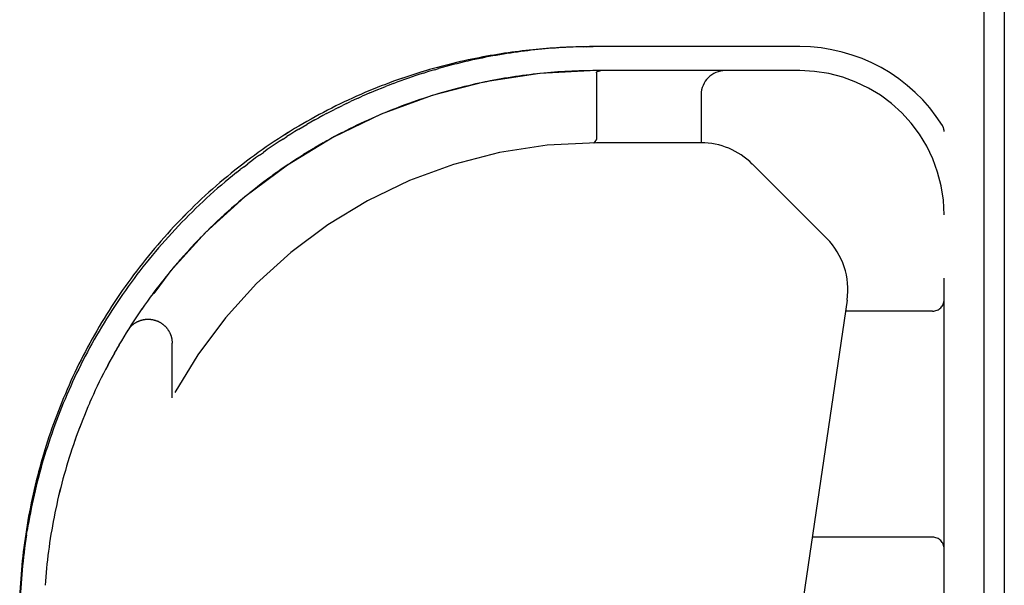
# Model space of a CAD drawing. Header units: inches. Extents: x 0 to 243, y 0 to 157.
# Tile 240 of 256: x 101.88 to 104.44, y 131.39 to 132.86. Entities that reach past the tile are written whole.
import ezdxf

# ---------------------------------------------------------------- set-up
doc = ezdxf.new("R2010")
doc.units = ezdxf.units.IN
doc.header["$LTSCALE"] = 13.357143
doc.header["$MEASUREMENT"] = 0
doc.linetypes.add('HIDDEN', pattern=[0.2, 0.1, -0.1])
doc.layers.get('0').update_dxf_attribs({"linetype": 'CONTINUOUS'})
doc.layers.add('RIGHTHAND_DOOR_ASSEMBLY', color=7, linetype='CONTINUOUS')

msp = doc.modelspace()

# ---------------------------------------------------------------- linework, layer by layer
at = {"color": 7, "linetype": 'Continuous'}
msp.add_line((104.3865, 130.3747), (104.3865, 148.1343), dxfattribs=at)
at = {"color": 3, "linetype": 'Continuous'}
msp.add_line((104.4385, 148.0223), (104.4385, 130.4743), dxfattribs=at)
at = {"layer": 'RIGHTHAND_DOOR_ASSEMBLY', "color": 8, "linetype": 'HIDDEN'}
for p, q in [((103.3605, 132.7897), (103.3439, 132.7895)), ((103.3439, 132.7895), (103.3605, 132.7897)), ((103.3525, 132.7896), (103.3694, 132.7898)), ((103.3697, 132.7898), (103.3611, 132.7898)), ((103.3697, 132.7898), (103.3611, 132.7898)), ((103.907, 132.7898), (103.3782, 132.7898)), ((102.9289, 132.721), (102.9386, 132.724)), ((102.958, 132.7298), (102.9676, 132.7326)), ((103.907, 132.7273), (103.3782, 132.7273)), ((103.3877, 132.7272), (103.3872, 132.7271)), ((103.3882, 132.7272), (103.3877, 132.7272)), ((103.3887, 132.7273), (103.3882, 132.7272)), ((103.3892, 132.7273), (103.3898, 132.7273)), ((103.3904, 132.7273), (103.3909, 132.7273)), ((102.85, 132.6938), (102.8599, 132.6975)), ((103.3782, 132.7217), (103.3782, 132.5501)), ((102.7285, 132.6419), (102.7387, 132.6468)), ((102.7591, 132.6562), (102.7693, 132.6608)), ((102.9098, 132.6488), (102.9, 132.6454)), ((102.9196, 132.6521), (102.9097, 132.6488)), ((102.9293, 132.6554), (102.9194, 132.6521)), ((102.9391, 132.6586), (102.9292, 132.6554)), ((102.9489, 132.6617), (102.939, 132.6585)), ((102.9683, 132.6676), (102.9586, 132.6647)), ((103.6505, 132.6648), (103.6505, 132.5398)), ((102.708, 132.6318), (102.6977, 132.6267)), ((102.708, 132.6318), (102.7182, 132.6369)), ((102.7285, 132.6419), (102.7182, 132.6369)), ((102.6461, 132.5992), (102.6565, 132.6049)), ((102.7847, 132.599), (102.775, 132.5945)), ((102.7269, 132.5712), (102.717, 132.5661)), ((102.7366, 132.5761), (102.7268, 132.5711)), ((102.7462, 132.5809), (102.7365, 132.576)), ((104.282, 130.8523), (104.282, 132.5692)), ((102.5638, 132.5495), (102.574, 132.5561)), ((102.6779, 132.545), (102.6676, 132.5393)), ((102.6878, 132.5505), (102.6776, 132.5449)), ((102.6976, 132.5559), (102.6875, 132.5504)), ((102.7074, 132.5611), (102.6974, 132.5558)), ((102.7172, 132.5662), (102.7072, 132.561)), ((103.377, 132.546), (103.3754, 132.5437)), ((103.3759, 132.5443), (103.377, 132.546)), ((102.6377, 132.5217), (102.6273, 132.5154)), ((102.6478, 132.5278), (102.6374, 132.5216)), ((102.6578, 132.5337), (102.6475, 132.5276)), ((102.6679, 132.5394), (102.6576, 132.5335)), ((103.3716, 132.5398), (103.3713, 132.5398)), ((103.3717, 132.5399), (103.3715, 132.5398)), ((103.3718, 132.5399), (103.3716, 132.5399)), ((103.6505, 132.5398), (103.3782, 132.5398)), ((102.5026, 132.5078), (102.5127, 132.515)), ((102.5972, 132.4964), (102.5868, 132.4897)), ((102.6073, 132.5029), (102.5969, 132.4963)), ((102.6174, 132.5093), (102.607, 132.5028)), ((102.6276, 132.5156), (102.6171, 132.5092)), ((102.4425, 132.4623), (102.4524, 132.4701)), ((102.4624, 132.4778), (102.4524, 132.4701)), ((102.4624, 132.4778), (102.4724, 132.4855)), ((102.5569, 132.4694), (102.5466, 132.4622)), ((102.5669, 132.4763), (102.5566, 132.4692)), ((102.577, 132.4831), (102.5666, 132.4761)), ((102.587, 132.4898), (102.5767, 132.4829)), ((103.7834, 132.4848), (103.977, 132.2912)), ((102.527, 132.448), (102.5168, 132.4404)), ((102.5369, 132.4552), (102.5267, 132.4478)), ((102.5469, 132.4623), (102.5367, 132.455)), ((102.4876, 132.418), (102.4777, 132.41)), ((102.4974, 132.4256), (102.4874, 132.4178)), ((102.5072, 132.4332), (102.4972, 132.4254)), ((102.5171, 132.4406), (102.507, 132.433)), ((102.4586, 132.3944), (102.4488, 132.3862)), ((102.4682, 132.4024), (102.4584, 132.3942)), ((102.4779, 132.4102), (102.468, 132.4022)), ((102.4301, 132.37), (102.4205, 132.3615)), ((102.4395, 132.3782), (102.4299, 132.3698)), ((102.449, 132.3864), (102.4393, 132.378)), ((102.4021, 132.3447), (102.3927, 132.3359)), ((102.4113, 132.3532), (102.4019, 132.3445)), ((102.4207, 132.3617), (102.4111, 132.353)), ((102.3747, 132.3187), (102.3655, 132.3096)), ((102.3838, 132.3275), (102.3745, 132.3185)), ((102.3929, 132.3361), (102.3836, 132.3273)), ((102.348, 132.2919), (102.339, 132.2826)), ((102.3568, 132.3009), (102.3478, 132.2917)), ((102.3657, 132.3098), (102.3566, 132.3007)), ((102.322, 132.2644), (102.3133, 132.2549)), ((102.3306, 132.2737), (102.3218, 132.2642)), ((102.3392, 132.2828), (102.3304, 132.2735)), ((102.305, 132.2457), (102.2966, 132.2361)), ((102.3135, 132.2551), (102.3049, 132.2455)), ((102.2803, 132.2172), (102.2721, 132.2074)), ((102.2885, 132.2268), (102.2802, 132.217)), ((102.2967, 132.2363), (102.2883, 132.2266)), ((102.2564, 132.1881), (102.2485, 132.1781)), ((102.2643, 132.1978), (102.2563, 132.1879)), ((102.2723, 132.2076), (102.2641, 132.1977)), ((102.2409, 132.1684), (102.2332, 132.1583)), ((102.2486, 132.1783), (102.2408, 132.1682)), ((102.2183, 132.1383), (102.211, 132.1282)), ((102.2258, 132.1485), (102.2183, 132.1383)), ((102.2333, 132.1585), (102.2257, 132.1483)), ((102.2039, 132.1182), (102.1967, 132.1079)), ((104.03, 132.131), (103.8468, 130.8841)), ((102.1829, 132.0875), (102.176, 132.0771)), ((102.1898, 132.0978), (102.1828, 132.0874)), ((102.1968, 132.108), (102.1897, 132.0976)), ((104.252, 132.1023), (104.0258, 132.1023)), ((102.1694, 132.0669), (102.1627, 132.0563)), ((102.1761, 132.0772), (102.1693, 132.0667)), ((102.1499, 132.0356), (102.1435, 132.0249)), ((102.1563, 132.0461), (102.1498, 132.0354)), ((102.1628, 132.0565), (102.1562, 132.0459)), ((102.1374, 132.0146), (102.1312, 132.0038)), ((102.1436, 132.0251), (102.1373, 132.0144)), ((102.2755, 131.8774), (102.2755, 132.019)), ((102.1194, 131.9828), (102.1135, 131.972)), ((102.1253, 131.9934), (102.1193, 131.9826)), ((102.1313, 132.004), (102.1252, 131.9933)), ((102.1135, 131.972), (102.1078, 131.9613)), ((102.0968, 131.94), (102.0913, 131.9291)), ((102.1023, 131.9508), (102.0967, 131.9399)), ((102.0914, 131.9293), (102.086, 131.9184)), ((102.0708, 131.8859), (102.0659, 131.8751)), ((102.0612, 131.8643), (102.0564, 131.8533)), ((102.0264, 131.7767), (102.0225, 131.7657)), ((102.0304, 131.7878), (102.0264, 131.7767)), ((102.0011, 131.6997), (101.9979, 131.6885)), ((102.0045, 131.7107), (102.0011, 131.6996)), ((101.9805, 131.6223), (101.9779, 131.6111)), ((101.9754, 131.6001), (101.973, 131.589)), ((101.9779, 131.6112), (101.9754, 131.6001)), ((101.9707, 131.578), (101.9685, 131.5668)), ((101.973, 131.5891), (101.9707, 131.5779)), ((101.9664, 131.5558), (101.9643, 131.5447)), ((101.9685, 131.5669), (101.9664, 131.5558)), ((101.8969, 131.5211), (101.8987, 131.5326)), ((101.9605, 131.5226), (101.9588, 131.5115)), ((101.9624, 131.5337), (101.9605, 131.5225)), ((101.9643, 131.5447), (101.9624, 131.5336)), ((101.9571, 131.5005), (101.9555, 131.4893)), ((101.9588, 131.5115), (101.9571, 131.5004)), ((104.252, 131.5148), (103.9395, 131.5148)), ((101.954, 131.4783), (101.9526, 131.4672)), ((101.9555, 131.4894), (101.954, 131.4783)), ((101.95, 131.4451), (101.9489, 131.4341)), ((101.9513, 131.4562), (101.95, 131.4451)), ((101.9526, 131.4673), (101.9513, 131.4562)), ((101.9478, 131.423), (101.9468, 131.412)), ((101.9489, 131.4341), (101.9478, 131.423)), ((101.946, 131.401), (101.9451, 131.3899)), ((101.9468, 131.412), (101.946, 131.4009))]:
    msp.add_line(p, q, dxfattribs=at)
for points in [[(103.3439, 132.7895), (103.3353, 132.7893), (103.3266, 132.789), (103.318, 132.7887), (103.3093, 132.7884), (103.3007, 132.788), (103.292, 132.7876), (103.2833, 132.7871), (103.2745, 132.7866), (103.2658, 132.786), (103.257, 132.7854), (103.2482, 132.7847), (103.2393, 132.784), (103.2305, 132.7832), (103.2216, 132.7824), (103.2126, 132.7815), (103.2036, 132.7806), (103.1946, 132.7796), (103.1856, 132.7785), (103.1765, 132.7774), (103.1673, 132.7762), (103.1582, 132.775), (103.1489, 132.7737), (103.1397, 132.7724), (103.1304, 132.771), (103.121, 132.7695), (103.1116, 132.7679), (103.1022, 132.7663), (103.0927, 132.7646), (103.0831, 132.7629), (103.0736, 132.761), (103.0639, 132.7591), (103.0542, 132.7571), (103.0445, 132.7551), (103.0347, 132.7529), (103.0249, 132.7507), (103.015, 132.7484), (103.0051, 132.7461), (102.9951, 132.7436), (102.9851, 132.7411), (102.9751, 132.7384), (102.965, 132.7357), (102.9548, 132.7329), (102.9446, 132.73), (102.9344, 132.727), (102.9241, 132.7239), (102.9137, 132.7207), (102.9034, 132.7174), (102.893, 132.7141), (102.8825, 132.7106), (102.872, 132.707), (102.8615, 132.7033), (102.851, 132.6996), (102.8404, 132.6957), (102.8298, 132.6917), (102.8192, 132.6876), (102.8085, 132.6834), (102.7978, 132.6791), (102.7871, 132.6747), (102.7764, 132.6702), (102.7657, 132.6655), (102.7549, 132.6608), (102.7442, 132.656), (102.7334, 132.651), (102.7226, 132.6459), (102.7118, 132.6408), (102.7011, 132.6355), (102.6903, 132.6301), (102.6795, 132.6246), (102.6687, 132.619), (102.658, 132.6132), (102.6472, 132.6074), (102.6365, 132.6015), (102.6257, 132.5954), (102.6151, 132.5893), (102.6044, 132.583), (102.5937, 132.5766), (102.5831, 132.5701), (102.5725, 132.5635), (102.562, 132.5569), (102.5515, 132.5501), (102.541, 132.5432), (102.5305, 132.5362), (102.5201, 132.5291), (102.5098, 132.5219), (102.4995, 132.5146), (102.4892, 132.5072), (102.479, 132.4997), (102.4689, 132.4921), (102.4588, 132.4844), (102.4488, 132.4766), (102.4388, 132.4687), (102.4289, 132.4608), (102.419, 132.4527), (102.4093, 132.4446), (102.3996, 132.4364), (102.3899, 132.4281), (102.3803, 132.4197), (102.3709, 132.4112), (102.3614, 132.4026), (102.3521, 132.394), (102.3428, 132.3853), (102.3336, 132.3765), (102.3245, 132.3676), (102.3155, 132.3587), (102.3065, 132.3496), (102.2977, 132.3406), (102.2889, 132.3314), (102.2802, 132.3222), (102.2716, 132.3129), (102.263, 132.3035), (102.2546, 132.2941), (102.2462, 132.2846), (102.238, 132.275), (102.2298, 132.2654), (102.2217, 132.2557), (102.2137, 132.246), (102.2058, 132.2362), (102.198, 132.2264), (102.1903, 132.2164), (102.1826, 132.2065)], [(103.3439, 132.7895), (103.3353, 132.7893), (103.3266, 132.789), (103.318, 132.7887), (103.3093, 132.7884), (103.3007, 132.788), (103.292, 132.7876), (103.2833, 132.7871), (103.2745, 132.7866), (103.2658, 132.786), (103.257, 132.7854), (103.2482, 132.7847), (103.2393, 132.784), (103.2305, 132.7832), (103.2216, 132.7824), (103.2126, 132.7815), (103.2036, 132.7806), (103.1946, 132.7796), (103.1856, 132.7785), (103.1765, 132.7774), (103.1673, 132.7762), (103.1582, 132.775), (103.149, 132.7737), (103.1397, 132.7724), (103.1304, 132.771), (103.121, 132.7695), (103.1116, 132.7679), (103.1022, 132.7663), (103.0927, 132.7646), (103.0832, 132.7629), (103.0736, 132.761), (103.0639, 132.7591), (103.0542, 132.7571), (103.0445, 132.7551), (103.0347, 132.753), (103.0249, 132.7507), (103.015, 132.7484), (103.0051, 132.7461), (102.9951, 132.7436), (102.9851, 132.7411), (102.9751, 132.7384), (102.965, 132.7357), (102.9548, 132.7329), (102.9446, 132.73), (102.9344, 132.727), (102.9241, 132.7239), (102.9137, 132.7207), (102.9034, 132.7174), (102.893, 132.7141), (102.8825, 132.7106), (102.8721, 132.707), (102.8615, 132.7033), (102.851, 132.6996), (102.8404, 132.6957), (102.8298, 132.6917), (102.8192, 132.6876), (102.8085, 132.6834), (102.7978, 132.6791), (102.7871, 132.6747), (102.7764, 132.6702), (102.7657, 132.6655), (102.7549, 132.6608), (102.7442, 132.656), (102.7334, 132.651), (102.7226, 132.6459), (102.7119, 132.6408), (102.7011, 132.6355), (102.6903, 132.6301), (102.6795, 132.6246), (102.6687, 132.619), (102.658, 132.6132), (102.6472, 132.6074), (102.6365, 132.6015), (102.6258, 132.5954), (102.6151, 132.5893), (102.6044, 132.583), (102.5937, 132.5766), (102.5831, 132.5701), (102.5725, 132.5636), (102.562, 132.5569), (102.5515, 132.5501), (102.541, 132.5432), (102.5305, 132.5362), (102.5201, 132.5291), (102.5098, 132.5219), (102.4995, 132.5146), (102.4892, 132.5072), (102.479, 132.4997), (102.4689, 132.4921)], [(103.3517, 132.7896), (103.3428, 132.7894), (103.334, 132.7892), (103.3251, 132.7889), (103.3162, 132.7886), (103.3073, 132.7882), (103.2985, 132.7877), (103.2896, 132.7872), (103.2807, 132.7867), (103.2718, 132.7861), (103.2629, 132.7854), (103.2539, 132.7847), (103.245, 132.7839), (103.236, 132.7831), (103.2271, 132.7822), (103.2181, 132.7813), (103.2091, 132.7803), (103.2001, 132.7792), (103.191, 132.7781), (103.182, 132.777), (103.1729, 132.7757), (103.1639, 132.7745), (103.1548, 132.7731), (103.1456, 132.7717), (103.1365, 132.7703), (103.1273, 132.7687), (103.1181, 132.7671), (103.1089, 132.7655), (103.0997, 132.7638), (103.0904, 132.762), (103.0811, 132.7602), (103.0718, 132.7583), (103.0625, 132.7563), (103.0531, 132.7542), (103.0438, 132.7521), (103.0343, 132.7499), (103.0249, 132.7477), (103.0154, 132.7454), (103.0059, 132.743), (102.9964, 132.7405), (102.9868, 132.7379), (102.9773, 132.7353), (102.9676, 132.7326)], [(103.3782, 132.7898), (103.3694, 132.7898), (103.3525, 132.7896)], [(102.958, 132.7298), (102.9483, 132.727), (102.9386, 132.724)], [(103.3601, 132.7272), (103.351, 132.7271), (103.3419, 132.7269), (103.3328, 132.7266), (103.3237, 132.7263), (103.3146, 132.7259), (103.3055, 132.7255), (103.2964, 132.725), (103.2872, 132.7245), (103.2781, 132.7239), (103.269, 132.7232), (103.2598, 132.7225), (103.2507, 132.7217), (103.2415, 132.7208), (103.2323, 132.7199), (103.2231, 132.7189), (103.2139, 132.7179), (103.2047, 132.7168), (103.1955, 132.7157), (103.1862, 132.7145), (103.1769, 132.7132)], [(103.3782, 132.7273), (103.3691, 132.7273), (103.36, 132.7272), (103.351, 132.7271), (103.3419, 132.7269), (103.3328, 132.7266), (103.3237, 132.7263), (103.3146, 132.7259), (103.3055, 132.7255), (103.2963, 132.725), (103.2872, 132.7245), (103.2781, 132.7238), (103.269, 132.7232), (103.2598, 132.7225), (103.2507, 132.7217), (103.2415, 132.7208), (103.2323, 132.7199), (103.2231, 132.7189), (103.2139, 132.7179), (103.2047, 132.7168), (103.1955, 132.7157), (103.1862, 132.7145)], [(103.3782, 132.7217), (103.3782, 132.7219), (103.3782, 132.722), (103.3783, 132.7222), (103.3783, 132.7223), (103.3783, 132.7225), (103.3783, 132.7226), (103.3784, 132.7227), (103.3784, 132.7229), (103.3785, 132.723), (103.3785, 132.7231), (103.3786, 132.7233), (103.3787, 132.7234), (103.3787, 132.7235), (103.3788, 132.7237), (103.3789, 132.7238), (103.379, 132.7239), (103.3791, 132.724), (103.3792, 132.7242), (103.3793, 132.7243), (103.3794, 132.7244), (103.3796, 132.7245), (103.3797, 132.7246), (103.3798, 132.7247), (103.38, 132.7249), (103.3801, 132.725), (103.3803, 132.7251), (103.3805, 132.7252), (103.3807, 132.7253), (103.3809, 132.7254), (103.3811, 132.7255), (103.3813, 132.7256), (103.3815, 132.7257), (103.3817, 132.7258), (103.3819, 132.7259), (103.3822, 132.726), (103.3825, 132.7261), (103.3827, 132.7262), (103.383, 132.7263), (103.3833, 132.7264), (103.3836, 132.7265), (103.384, 132.7266), (103.3843, 132.7267), (103.3847, 132.7268), (103.3851, 132.7268), (103.3855, 132.7269), (103.3859, 132.727), (103.3863, 132.727), (103.3867, 132.7271), (103.3872, 132.7271)], [(103.3898, 132.7273), (103.3893, 132.7273), (103.3887, 132.7273)], [(103.391, 132.7273), (103.3904, 132.7273), (103.3898, 132.7273)], [(102.9289, 132.721), (102.9191, 132.7179), (102.9093, 132.7147), (102.8995, 132.7115), (102.8897, 132.7081), (102.8798, 132.7047), (102.8699, 132.7011), (102.8599, 132.6975)], [(103.0929, 132.6987), (103.0835, 132.6968), (103.074, 132.6948), (103.0645, 132.6927), (103.055, 132.6905), (103.0455, 132.6883), (103.0359, 132.686), (103.0263, 132.6836), (103.0167, 132.6811)], [(103.0928, 132.6987), (103.0834, 132.6968), (103.0739, 132.6947), (103.0644, 132.6927), (103.0549, 132.6905), (103.0454, 132.6883), (103.0358, 132.6859), (103.0263, 132.6836)], [(103.1398, 132.7074), (103.1305, 132.7058), (103.1211, 132.7041), (103.1117, 132.7024), (103.1023, 132.7006), (103.0928, 132.6987)], [(103.1397, 132.7074), (103.1304, 132.7058), (103.121, 132.7041), (103.1117, 132.7024), (103.1022, 132.7006)], [(103.177, 132.7132), (103.1677, 132.7118), (103.1584, 132.7104), (103.1491, 132.709), (103.1397, 132.7074)], [(103.1769, 132.7132), (103.1677, 132.7118), (103.1584, 132.7104), (103.1491, 132.7089)], [(102.7896, 132.6696), (102.7997, 132.6739), (102.8098, 132.6781), (102.8199, 132.6821), (102.83, 132.6861)], [(102.85, 132.6938), (102.84, 132.69), (102.83, 132.6861)], [(103.0167, 132.6811), (103.0071, 132.6786), (102.9975, 132.676), (102.9878, 132.6733), (102.9781, 132.6705), (102.9683, 132.6676)], [(103.0167, 132.6811), (103.007, 132.6786), (102.9974, 132.6759), (102.9877, 132.6732), (102.978, 132.6705)], [(102.7591, 132.6562), (102.7489, 132.6515), (102.7387, 132.6468)], [(102.7896, 132.6696), (102.7795, 132.6652), (102.7693, 132.6608)], [(102.9684, 132.6676), (102.9587, 132.6647), (102.9488, 132.6617)], [(102.6771, 132.616), (102.6874, 132.6214), (102.6977, 132.6267)], [(102.9001, 132.6454), (102.8904, 132.642), (102.8807, 132.6384), (102.871, 132.6348), (102.8614, 132.6311), (102.8518, 132.6274), (102.8422, 132.6236), (102.8326, 132.6197), (102.823, 132.6157), (102.8134, 132.6116), (102.8038, 132.6075), (102.7942, 132.6033)], [(102.9, 132.6454), (102.8903, 132.6419), (102.8806, 132.6384), (102.8709, 132.6348), (102.8613, 132.6311), (102.8517, 132.6274), (102.8421, 132.6236), (102.8326, 132.6197)], [(102.6461, 132.5992), (102.6358, 132.5933), (102.6255, 132.5874)], [(102.6771, 132.616), (102.6668, 132.6105), (102.6565, 132.6049)], [(102.823, 132.6157), (102.8134, 132.6116), (102.8038, 132.6075), (102.7942, 132.6033), (102.7846, 132.5989)], [(102.6049, 132.5752), (102.5946, 132.569), (102.5843, 132.5626), (102.574, 132.5561)], [(102.6049, 132.5752), (102.6152, 132.5814), (102.6255, 132.5874)], [(102.7751, 132.5946), (102.7655, 132.5901), (102.7559, 132.5855), (102.7461, 132.5808)], [(102.775, 132.5945), (102.7654, 132.5901), (102.7558, 132.5855)], [(102.5638, 132.5495), (102.5535, 132.5428), (102.5433, 132.5361), (102.5331, 132.5291), (102.5229, 132.5221), (102.5127, 132.515)], [(103.3759, 132.5443), (103.3754, 132.5437), (103.3752, 132.5434), (103.375, 132.5431), (103.3748, 132.5429), (103.3746, 132.5426), (103.3745, 132.5424), (103.3743, 132.5421), (103.3741, 132.5419)], [(103.3741, 132.5418), (103.3743, 132.5421), (103.3745, 132.5423), (103.3747, 132.5426), (103.3749, 132.5428), (103.375, 132.5431), (103.3752, 132.5434), (103.3754, 132.5437)], [(103.3782, 132.5501), (103.3782, 132.5499), (103.3782, 132.5497), (103.3782, 132.5494), (103.3782, 132.5492), (103.3781, 132.549), (103.3781, 132.5488), (103.3781, 132.5486), (103.378, 132.5484), (103.378, 132.5481), (103.3779, 132.5479), (103.3778, 132.5477), (103.3778, 132.5475), (103.3777, 132.5473), (103.3776, 132.5472), (103.3775, 132.547), (103.3774, 132.5468), (103.3773, 132.5466), (103.3772, 132.5464), (103.3771, 132.5462), (103.377, 132.546)], [(103.377, 132.546), (103.3771, 132.5462), (103.3772, 132.5464), (103.3773, 132.5466), (103.3774, 132.5468), (103.3775, 132.5469), (103.3776, 132.5471), (103.3777, 132.5473)], [(103.3741, 132.5419), (103.3739, 132.5417), (103.3738, 132.5415), (103.3736, 132.5413), (103.3734, 132.5411), (103.3733, 132.5409), (103.3731, 132.5408), (103.3729, 132.5406), (103.3728, 132.5405), (103.3726, 132.5404), (103.3725, 132.5402), (103.3723, 132.5401), (103.3722, 132.5401), (103.372, 132.54), (103.3719, 132.5399), (103.3717, 132.5399)], [(103.3718, 132.5399), (103.372, 132.5399), (103.3721, 132.54), (103.3723, 132.5401), (103.3724, 132.5401), (103.3726, 132.5402), (103.3727, 132.5403), (103.3729, 132.5405), (103.373, 132.5406), (103.3732, 132.5407), (103.3733, 132.5409), (103.3735, 132.5411), (103.3736, 132.5412), (103.3738, 132.5414), (103.374, 132.5416), (103.3741, 132.5418)], [(102.5026, 132.5078), (102.4925, 132.5005), (102.4824, 132.493), (102.4724, 132.4855)], [(102.4588, 132.4844), (102.4488, 132.4766), (102.4388, 132.4687), (102.4289, 132.4608), (102.419, 132.4527), (102.4093, 132.4446), (102.3996, 132.4364), (102.3899, 132.4281), (102.3804, 132.4197), (102.3709, 132.4112), (102.3614, 132.4026), (102.3521, 132.394), (102.3428, 132.3853), (102.3336, 132.3765), (102.3245, 132.3676), (102.3155, 132.3587), (102.3065, 132.3497), (102.2977, 132.3406), (102.2889, 132.3314), (102.2802, 132.3222), (102.2716, 132.3129), (102.263, 132.3035), (102.2546, 132.2941), (102.2462, 132.2846), (102.238, 132.275), (102.2298, 132.2654), (102.2217, 132.2557), (102.2137, 132.246), (102.2058, 132.2362), (102.198, 132.2264), (102.1903, 132.2165), (102.1827, 132.2065), (102.1751, 132.1965), (102.1677, 132.1864), (102.1603, 132.1763), (102.1531, 132.1662), (102.1459, 132.1559), (102.1388, 132.1457), (102.1319, 132.1354), (102.125, 132.125), (102.1182, 132.1146), (102.1115, 132.1042), (102.1049, 132.0937), (102.0985, 132.0832), (102.0921, 132.0726), (102.0857, 132.0621), (102.0795, 132.0514), (102.0734, 132.0407), (102.0674, 132.03), (102.0615, 132.0193), (102.0557, 132.0085), (102.0499, 131.9977), (102.0443, 131.9869), (102.0388, 131.976), (102.0333, 131.9651), (102.028, 131.9541), (102.0227, 131.9432), (102.0176, 131.9322), (102.0125, 131.9212), (102.0076, 131.9101), (102.0027, 131.899), (101.9979, 131.8879), (101.9933, 131.8768), (101.9887, 131.8657), (101.9842, 131.8545), (101.9798, 131.8433), (101.9755, 131.8321), (101.9713, 131.8208), (101.9672, 131.8096), (101.9632, 131.7983), (101.9593, 131.787), (101.9554, 131.7757), (101.9517, 131.7643), (101.9481, 131.753), (101.9445, 131.7416), (101.9411, 131.7302), (101.9377, 131.7188), (101.9344, 131.7074), (101.9313, 131.696), (101.9282, 131.6845), (101.9252, 131.6731), (101.9223, 131.6616), (101.9195, 131.6501), (101.9168, 131.6386), (101.9142, 131.6271), (101.9117, 131.6156), (101.9092, 131.6041), (101.9069, 131.5926), (101.9047, 131.581), (101.9025, 131.5695)], [(102.4425, 132.4623), (102.4327, 132.4543), (102.4229, 132.4463), (102.4131, 132.4381), (102.4034, 132.4299), (102.3938, 132.4216), (102.3842, 132.4132), (102.3746, 132.4047), (102.3652, 132.3961), (102.3558, 132.3874), (102.3465, 132.3786), (102.3372, 132.3697), (102.328, 132.3608), (102.3189, 132.3517), (102.3098, 132.3426), (102.3008, 132.3334), (102.2919, 132.3242), (102.2831, 132.3148), (102.2744, 132.3054), (102.2657, 132.2959), (102.2572, 132.2863), (102.2487, 132.2767), (102.2403, 132.267), (102.232, 132.2572), (102.2238, 132.2474), (102.2156, 132.2375), (102.2076, 132.2275), (102.1997, 132.2175), (102.1918, 132.2074), (102.184, 132.1973), (102.1764, 132.1871), (102.1688, 132.1769), (102.1613, 132.1666), (102.154, 132.1562), (102.1467, 132.1458), (102.1395, 132.1354), (102.1324, 132.1249), (102.1254, 132.1144), (102.1186, 132.1038), (102.1118, 132.0932), (102.1051, 132.0825), (102.0985, 132.0718), (102.092, 132.0611), (102.0856, 132.0503), (102.0793, 132.0395), (102.0732, 132.0287), (102.0671, 132.0178), (102.0611, 132.0069), (102.0552, 131.996), (102.0494, 131.985), (102.0437, 131.974), (102.0382, 131.963), (102.0327, 131.952), (102.0273, 131.9409), (102.022, 131.9298), (102.0168, 131.9187), (102.0118, 131.9076), (102.0068, 131.8964), (102.0019, 131.8852), (101.9971, 131.874), (101.9924, 131.8628), (101.9879, 131.8516), (101.9834, 131.8403), (101.979, 131.8291), (101.9747, 131.8178), (101.9705, 131.8065), (101.9664, 131.7952), (101.9624, 131.7838), (101.9586, 131.7725), (101.9548, 131.7612), (101.9511, 131.7498), (101.9475, 131.7384), (101.9439, 131.727), (101.9405, 131.7157), (101.9372, 131.7043), (101.934, 131.6929), (101.9309, 131.6814), (101.9278, 131.67), (101.9249, 131.6586), (101.9221, 131.6472), (101.9193, 131.6357), (101.9167, 131.6243), (101.9141, 131.6128), (101.9116, 131.6014), (101.9092, 131.5899), (101.907, 131.5784), (101.9048, 131.567), (101.9027, 131.5555), (101.9007, 131.5441), (101.8987, 131.5326)], [(102.2184, 132.1384), (102.2111, 132.1283), (102.2038, 132.118)], [(102.16, 132.0521), (102.1606, 132.053), (102.1612, 132.0539), (102.1618, 132.0548), (102.1625, 132.0557), (102.1632, 132.0566), (102.1639, 132.0575), (102.1646, 132.0584), (102.1653, 132.0593), (102.166, 132.0602), (102.1668, 132.061), (102.1676, 132.0619), (102.1684, 132.0627), (102.1692, 132.0635), (102.17, 132.0643), (102.1708, 132.0651), (102.1717, 132.0658), (102.1725, 132.0666), (102.1734, 132.0673), (102.1743, 132.068), (102.1752, 132.0687), (102.1761, 132.0694), (102.177, 132.07), (102.178, 132.0707), (102.1789, 132.0713), (102.1799, 132.0719), (102.1808, 132.0725), (102.1818, 132.0731), (102.1828, 132.0737), (102.1838, 132.0742), (102.1848, 132.0747), (102.1858, 132.0752), (102.1869, 132.0757), (102.1879, 132.0762), (102.189, 132.0766), (102.19, 132.0771), (102.1911, 132.0775), (102.1921, 132.0779), (102.1932, 132.0782), (102.1943, 132.0786), (102.1954, 132.0789), (102.1965, 132.0792), (102.1976, 132.0795), (102.1987, 132.0798), (102.1998, 132.08), (102.2009, 132.0803), (102.202, 132.0805), (102.2032, 132.0807), (102.2043, 132.0808), (102.2054, 132.081), (102.2066, 132.0811), (102.2077, 132.0812), (102.2088, 132.0813), (102.21, 132.0814), (102.2111, 132.0814), (102.2122, 132.0814), (102.2134, 132.0814), (102.2145, 132.0814), (102.2156, 132.0814), (102.2168, 132.0813), (102.2179, 132.0812), (102.2191, 132.0811), (102.2202, 132.081), (102.2213, 132.0809), (102.2224, 132.0807), (102.2236, 132.0805), (102.2247, 132.0803), (102.2258, 132.0801), (102.2269, 132.0799), (102.228, 132.0796), (102.2291, 132.0793), (102.2302, 132.079), (102.2313, 132.0787), (102.2324, 132.0784), (102.2335, 132.078), (102.2345, 132.0776), (102.2356, 132.0772), (102.2367, 132.0768), (102.2377, 132.0763), (102.2388, 132.0759), (102.2398, 132.0754), (102.2408, 132.0749), (102.2418, 132.0744), (102.2428, 132.0739), (102.2438, 132.0733), (102.2448, 132.0727), (102.2458, 132.0721), (102.2468, 132.0715), (102.2477, 132.0709), (102.2487, 132.0703), (102.2496, 132.0696), (102.2505, 132.0689), (102.2514, 132.0683), (102.2523, 132.0675), (102.2532, 132.0668), (102.254, 132.0661), (102.2549, 132.0653), (102.2557, 132.0646), (102.2566, 132.0638), (102.2574, 132.063), (102.2582, 132.0622), (102.2589, 132.0613), (102.2597, 132.0605), (102.2604, 132.0596), (102.2612, 132.0588), (102.2619, 132.0579), (102.2626, 132.057), (102.2633, 132.0561), (102.264, 132.0551), (102.2646, 132.0542), (102.2652, 132.0533), (102.2659, 132.0523), (102.2665, 132.0513), (102.267, 132.0504), (102.2676, 132.0494), (102.2681, 132.0484), (102.2687, 132.0474), (102.2692, 132.0463), (102.2697, 132.0453), (102.2701, 132.0443), (102.2706, 132.0432), (102.271, 132.0422), (102.2714, 132.0411), (102.2718, 132.04), (102.2722, 132.039), (102.2726, 132.0379), (102.2729, 132.0368), (102.2732, 132.0357), (102.2735, 132.0346), (102.2738, 132.0335), (102.274, 132.0324), (102.2743, 132.0313), (102.2745, 132.0302), (102.2747, 132.029), (102.2749, 132.0279), (102.275, 132.0268), (102.2751, 132.0257), (102.2753, 132.0245), (102.2753, 132.0234), (102.2754, 132.0223), (102.2755, 132.0211), (102.2755, 132.02), (102.2755, 132.0189)], [(102.1136, 131.9721), (102.1079, 131.9615), (102.1022, 131.9506)], [(102.0861, 131.9185), (102.0809, 131.9077), (102.0758, 131.8969), (102.0708, 131.8859)], [(102.086, 131.9184), (102.0808, 131.9076), (102.0758, 131.8967)], [(102.0708, 131.886), (102.0659, 131.8752), (102.0611, 131.8642)], [(102.0565, 131.8534), (102.0519, 131.8425), (102.0474, 131.8316), (102.043, 131.8207), (102.0387, 131.8097), (102.0345, 131.7988), (102.0304, 131.7877)], [(102.0564, 131.8533), (102.0518, 131.8424), (102.0473, 131.8315), (102.043, 131.8205), (102.0387, 131.8096), (102.0345, 131.7986)], [(102.0264, 131.7768), (102.0225, 131.7658), (102.0187, 131.7547)], [(102.0187, 131.7548), (102.015, 131.7438), (102.0114, 131.7328), (102.0079, 131.7218), (102.0044, 131.7106)], [(102.0187, 131.7547), (102.015, 131.7437), (102.0114, 131.7327), (102.0078, 131.7217)], [(101.9979, 131.6886), (101.9948, 131.6776), (101.9917, 131.6665), (101.9888, 131.6555), (101.9859, 131.6444), (101.9832, 131.6333), (101.9805, 131.6223)], [(101.9979, 131.6885), (101.9947, 131.6775), (101.9917, 131.6664), (101.9888, 131.6554), (101.9859, 131.6443), (101.9831, 131.6333), (101.9805, 131.6222)], [(101.9025, 131.5695), (101.9004, 131.5579), (101.8985, 131.5463), (101.8966, 131.5348), (101.8948, 131.5232), (101.8931, 131.5116), (101.8915, 131.5), (101.89, 131.4884), (101.8885, 131.4768), (101.8872, 131.4652), (101.886, 131.4536), (101.8848, 131.442), (101.8837, 131.4304), (101.8828, 131.4187), (101.8819, 131.4071), (101.8811, 131.3955), (101.8804, 131.3839), (101.8798, 131.3723), (101.8792, 131.3608)], [(101.8969, 131.5211), (101.8952, 131.5097), (101.8935, 131.4982), (101.892, 131.4867), (101.8905, 131.4753), (101.8891, 131.4638), (101.8879, 131.4523), (101.8867, 131.4409), (101.8856, 131.4294), (101.8845, 131.4179), (101.8836, 131.4065), (101.8828, 131.395), (101.882, 131.3836), (101.8814, 131.3721), (101.8808, 131.3607), (101.8803, 131.3493), (101.8799, 131.3378), (101.8796, 131.3264), (101.8794, 131.315), (101.8792, 131.3035)]]:
    msp.add_lwpolyline(points, dxfattribs=at)
for centre, radius, start, end in [((103.907, 132.3523), 0.4375, 32.1535, 90), ((103.3782, 131.2908), 1.4365, 90, 180), ((103.713, 132.6648), 0.0625, 90, 180), ((103.907, 132.3523), 0.375, 0, 90), ((104.252, 132.5692), 0.03, 0, 32.1535), ((103.3782, 131.2908), 1.249, 90, 180), ((103.6505, 132.3518), 0.188, 45, 90), ((103.844, 132.1583), 0.188, 351.6394, 45), ((104.252, 132.1323), 0.03, 270, 360), ((104.252, 131.4848), 0.03, 0, 90)]:
    msp.add_arc(centre, radius, start, end, dxfattribs=at)

doc.saveas('drawing.dxf')
